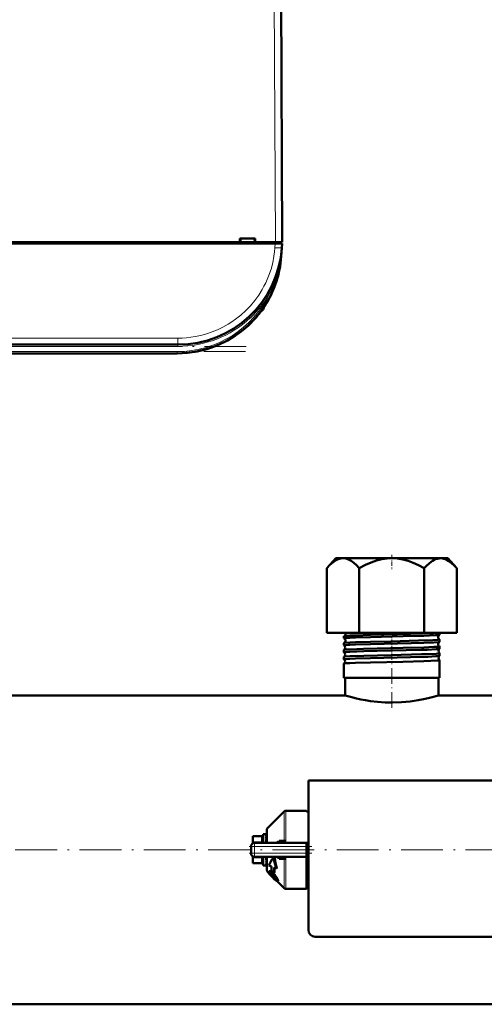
# Model space of a CAD drawing. Extents: x -1595 to 1972, y -1677 to 643.
# Tile 5 of 53: x 45 to 178, y -1622 to -1339. Entities that reach past the tile are written whole.
import ezdxf

# ---------------------------------------------------------------- set-up
doc = ezdxf.new("R2010")
doc.units = 0
doc.linetypes.add('DASHDOT', pattern=[18.5, 12, -3, 0.5, -3])

msp = doc.modelspace()

# ---------------------------------------------------------------- linework, layer by layer
at = {"color": 7, "lineweight": 18}
for p, q in [((117.64, -1320.52), (118.07, -1402.57)), ((117.96, -1404.17), (118.04, -1402.97)), ((118.07, -1402.57), (118.07, -1402.97)), ((119.95, -1404.28), (119.95, -1404.17)), ((119.73, -1406.66), (119.78, -1406.67)), ((116.22, -1417), (116.09, -1416.94)), ((116.53, -1417.17), (116.22, -1417)), ((114.71, -1421.37), (114.71, -1421.65)), ((90.03, -1430.21), (-106.9, -1430.21)), ((90.03, -1430.21), (90.03, -1432.07)), ((90.03, -1432.57), (-106.9, -1432.57)), ((90.03, -1432.57), (90.03, -1432.07)), ((89.85, -1434.07), (-106.72, -1434.07)), ((89.85, -1434.07), (89.85, -1434.57)), ((120.61, -1574.85), (120.61, -1566.39)), ((121.1, -1566.19), (121.1, -1574.8)), ((115.77, -1571.23), (115.77, -1575.44)), ((114.07, -1573.68), (111.57, -1573.68)), ((111.57, -1575.13), (114.07, -1575.13)), ((114.07, -1573.55), (114.07, -1573.68)), ((114.07, -1575.13), (114.07, -1573.68)), ((114.07, -1575.13), (114.07, -1575.44)), ((112.07, -1576.44), (111.07, -1576.44)), ((112.07, -1576.44), (112.07, -1575.44)), ((112.07, -1576.44), (112.07, -1578.44)), ((127.07, -1576.44), (112.07, -1576.44)), ((112.07, -1578.44), (111.07, -1578.44)), ((114.07, -1579.75), (111.57, -1579.75)), ((112.07, -1578.44), (127.07, -1578.44)), ((112.07, -1579.44), (112.07, -1578.44)), ((114.07, -1579.44), (114.07, -1579.75)), ((114.07, -1581.19), (114.07, -1579.75)), ((115.77, -1583.65), (115.77, -1579.44)), ((120.61, -1588.48), (120.61, -1580.02)), ((121.1, -1580.07), (121.1, -1588.69)), ((111.57, -1581.19), (114.07, -1581.19)), ((114.07, -1581.19), (114.07, -1581.32)), ((116.53, -1583.59), (116.38, -1583.74)), ((116.53, -1584.11), (116.44, -1584.2)), ((116.72, -1584.32), (116.57, -1584.46)), ((117.03, -1584.7), (116.88, -1584.85)), ((117.29, -1584.08), (117.14, -1584.23)), ((117.47, -1585.17), (117.33, -1585.32)), ((117.9, -1585.59), (117.76, -1585.73)), ((118.07, -1584.89), (117.92, -1585.05)), ((118.36, -1586.02), (118.25, -1586.13)), ((118.62, -1585.69), (118.47, -1585.84)), ((118.85, -1586.23), (118.7, -1586.38))]:
    msp.add_line(p, q, dxfattribs=at)
at = {"color": 7, "lineweight": 50}
for p, q in [((120.07, -1402.57), (119.64, -1320.52)), ((119.95, -1381.07), (119.95, -1380.52)), ((107.86, -1402.57), (107.86, -1401.57)), ((107.86, -1401.57), (112.27, -1401.57)), ((108.07, -1401.57), (108, -1402.57)), ((112.07, -1401.57), (112.13, -1402.57)), ((112.27, -1401.57), (112.27, -1402.57)), ((118.04, -1402.97), (-134.91, -1402.97)), ((-0.73, -1402.57), (107.86, -1402.57)), ((107.86, -1402.57), (108, -1402.57)), ((107.92, -1402.57), (112.22, -1402.57)), ((112.13, -1402.57), (112.27, -1402.57)), ((112.27, -1402.57), (118.07, -1402.57)), ((120.04, -1402.97), (118.04, -1402.97)), ((119.77, -1402.97), (119.77, -1402.57)), ((119.95, -1404.17), (119.78, -1406.67)), ((120.04, -1402.97), (119.95, -1404.17)), ((119.62, -1406.98), (119.62, -1406.99)), ((119.62, -1406.99), (119.62, -1407)), ((119.67, -1406.66), (119.68, -1406.61)), ((119.73, -1406.66), (119.68, -1407.03)), ((119.73, -1406.66), (119.69, -1407.04)), ((111.9, -1424.91), (112.11, -1424.69)), ((111.9, -1424.91), (111.91, -1424.91)), ((111.93, -1424.89), (111.91, -1424.91)), ((111.91, -1424.9), (111.91, -1424.91)), ((111.91, -1424.91), (111.91, -1424.91)), ((111.94, -1424.87), (111.94, -1424.88)), ((112.21, -1424.58), (112.07, -1424.73)), ((112.22, -1424.56), (112.08, -1424.73)), ((112.08, -1424.72), (112.15, -1424.65)), ((112.58, -1424.15), (112.56, -1424.18)), ((112.87, -1423.81), (112.6, -1424.13)), ((112.91, -1423.77), (112.61, -1424.12)), ((90.03, -1432.07), (-106.9, -1432.07)), ((89.85, -1434.57), (-106.72, -1434.57)), ((135.44, -1493.49), (132.88, -1496.35)), ((165.72, -1493.49), (135.44, -1493.49)), ((167.69, -1493.49), (165.72, -1493.49)), ((167.69, -1493.49), (170.25, -1496.35)), ((132.88, -1514.99), (132.88, -1496.35)), ((142.22, -1514.99), (142.22, -1496.35)), ((160.91, -1514.99), (160.91, -1496.35)), ((170.25, -1514.99), (170.25, -1496.35)), ((132.88, -1514.99), (142.22, -1514.99)), ((142.22, -1514.99), (160.91, -1514.99)), ((160.91, -1514.99), (170.25, -1514.99)), ((165.32, -1515.57), (165.32, -1514.99)), ((137.81, -1516.57), (137.81, -1515.94)), ((137.81, -1518.59), (137.81, -1517.92)), ((165.32, -1517.58), (165.32, -1516.93)), ((137.81, -1520.61), (137.81, -1519.91)), ((165.32, -1519.6), (165.32, -1518.92)), ((165.32, -1521.62), (165.32, -1520.9)), ((137.81, -1522.64), (137.81, -1521.89)), ((137.81, -1527.99), (137.81, -1523.86)), ((165.32, -1527.99), (165.32, -1522.87)), ((139.49, -1527.99), (137.81, -1527.99)), ((138.12, -1532.99), (138.12, -1527.99)), ((165.32, -1527.99), (139.49, -1527.99)), ((165.02, -1532.99), (165.02, -1527.99)), ((138.12, -1532.99), (21.72, -1532.99)), ((281.42, -1532.99), (165.02, -1532.99)), ((127.57, -1557.44), (127.56, -1600.44)), ((211.57, -1557.44), (127.57, -1557.44)), ((115.77, -1571.23), (120.61, -1566.39)), ((121.1, -1566.19), (127.07, -1566.19)), ((127.07, -1566.37), (127.07, -1566.19)), ((127.57, -1566.37), (127.07, -1566.37)), ((115.57, -1575.44), (115.57, -1571.72)), ((111.57, -1573.55), (111.57, -1573.68)), ((114.07, -1573.55), (111.57, -1573.55)), ((111.57, -1575.13), (111.57, -1573.68)), ((111.57, -1575.13), (111.57, -1575.57)), ((114.57, -1572.94), (114.57, -1575.44)), ((115.39, -1572.94), (114.57, -1572.94)), ((115.39, -1572.94), (115.39, -1572.94)), ((115.57, -1572.94), (115.39, -1572.94)), ((115.57, -1573.09), (115.39, -1573.09)), ((115.57, -1573.51), (115.39, -1573.51)), ((115.57, -1574.18), (115.39, -1574.18)), ((115.57, -1575.05), (115.39, -1575.05)), ((115.51, -1575.44), (115.57, -1575.16)), ((115.57, -1574.59), (115.54, -1575.05)), ((115.57, -1573.9), (115.55, -1574.18)), ((115.55, -1574.83), (115.57, -1574.89)), ((115.57, -1573.98), (115.56, -1574.18)), ((115.56, -1574.03), (115.57, -1574.05)), ((119.2, -1574.87), (120.61, -1574.85)), ((111.07, -1578.44), (111.07, -1576.44)), ((111.21, -1575.91), (111.23, -1575.89)), ((112.07, -1575.44), (127.07, -1575.44)), ((115.57, -1575.37), (115.56, -1575.44)), ((119.4, -1575.44), (119.38, -1575.44)), ((127.07, -1575.44), (127.07, -1576.44)), ((127.07, -1575.44), (127.57, -1575.44)), ((127.07, -1576.44), (127.07, -1578.44)), ((111.21, -1578.96), (111.22, -1578.97)), ((111.57, -1579.38), (111.57, -1579.3)), ((111.57, -1579.75), (111.57, -1579.38)), ((111.57, -1581.19), (111.57, -1579.75)), ((112.07, -1579.44), (127.07, -1579.44)), ((114.57, -1579.44), (114.57, -1579.69)), ((114.57, -1579.69), (114.57, -1581.94)), ((115.57, -1580.33), (115.39, -1580.33)), ((115.53, -1579.69), (115.57, -1579.5)), ((115.57, -1580.04), (115.53, -1579.65)), ((115.57, -1579.92), (115.55, -1579.59)), ((115.57, -1580.71), (115.55, -1580.48)), ((115.57, -1580.61), (115.56, -1580.46)), ((115.57, -1583.15), (115.57, -1579.44)), ((117.88, -1579.68), (117.64, -1579.44)), ((120.61, -1580.02), (119.2, -1580.01)), ((119.41, -1579.44), (119.38, -1579.44)), ((120.61, -1580.02), (120.61, -1579.98)), ((127.07, -1578.44), (127.07, -1579.44)), ((127.07, -1588.69), (127.07, -1579.44)), ((111.57, -1581.19), (111.57, -1581.32)), ((114.07, -1581.32), (111.57, -1581.32)), ((115.49, -1581.94), (114.57, -1581.94)), ((115.57, -1581.1), (115.39, -1581.1)), ((115.57, -1581.63), (115.39, -1581.63)), ((115.57, -1581.91), (115.39, -1581.91)), ((116.16, -1584.04), (115.77, -1583.65)), ((116.3, -1583.61), (116.15, -1583.76)), ((116.97, -1582.27), (116.17, -1581.96)), ((117.69, -1584.05), (116.97, -1583.54)), ((117.7, -1582.54), (118.35, -1582.78)), ((118.53, -1582.6), (118.35, -1582.78)), ((116.57, -1584.46), (116.44, -1584.2)), ((116.46, -1584.48), (116.44, -1584.5)), ((116.46, -1584.49), (116.44, -1584.5)), ((117.35, -1585.34), (117.33, -1585.32)), ((117.47, -1585.17), (117.49, -1585.19)), ((117.85, -1583.89), (117.69, -1584.05)), ((118.25, -1586.13), (117.76, -1585.73)), ((117.9, -1585.59), (118.33, -1585.95)), ((120.61, -1588.48), (118.64, -1586.52)), ((118.83, -1586.36), (118.68, -1586.5)), ((127.07, -1585.96), (127.07, -1586.19)), ((127.54, -1585.96), (127.07, -1585.96)), ((121.1, -1588.69), (127.07, -1588.69)), ((127.56, -1588.51), (127.07, -1588.51)), ((129.56, -1602.44), (209.56, -1602.44)), ((487.57, -1621.89), (-184.43, -1621.89))]:
    msp.add_line(p, q, dxfattribs=at)
at = {"color": 7, "linetype": 'DASHDOT', "lineweight": 18, "ltscale": 0.012015}
msp.add_line((118.07, -1402.53), (118.07, -1403.02), dxfattribs=at)
at = {"color": 7, "linetype": 'DASHDOT', "lineweight": 18}
for p, q in [((109.72, -1432.57), (-126.59, -1432.57)), ((109.51, -1434.07), (-126.38, -1434.07)), ((554.77, -1577.44), (-251.63, -1577.44))]:
    msp.add_line(p, q, dxfattribs=at)
at = {"color": 7, "linetype": 'DASHDOT', "lineweight": 18, "ltscale": 0.103622}
msp.add_line((151.57, -1492.55), (151.57, -1496.7), dxfattribs=at)
at = {"color": 7, "linetype": 'DASHDOT', "lineweight": 18, "ltscale": 0.042801}
msp.add_line((151.57, -1516.56), (151.57, -1514.84), dxfattribs=at)
at = {"color": 7, "linetype": 'DASHDOT', "lineweight": 18, "ltscale": 0.04545}
msp.add_line((151.57, -1518.58), (151.57, -1516.77), dxfattribs=at)
at = {"color": 7, "linetype": 'DASHDOT', "lineweight": 18, "ltscale": 0.046515}
msp.add_line((151.57, -1520.61), (151.57, -1518.75), dxfattribs=at)
at = {"color": 7, "linetype": 'DASHDOT', "lineweight": 18, "ltscale": 0.047739}
msp.add_line((151.57, -1522.63), (151.57, -1520.72), dxfattribs=at)
at = {"color": 7, "linetype": 'DASHDOT', "lineweight": 18, "ltscale": 0.373285}
msp.add_line((151.57, -1536.55), (151.57, -1521.62), dxfattribs=at)
at = {"color": 7, "linetype": 'DASHDOT', "lineweight": 18, "ltscale": 0.45}
msp.add_line((110.57, -1576.44), (128.57, -1576.44), dxfattribs=at)
at = {"color": 7, "linetype": 'DASHDOT', "lineweight": 18, "ltscale": 0.060016}
msp.add_line((112.07, -1576.24), (112.07, -1578.64), dxfattribs=at)
at = {"color": 7, "linetype": 'DASHDOT', "lineweight": 18, "ltscale": 0.450015}
msp.add_line((128.57, -1578.44), (110.56, -1578.44), dxfattribs=at)
at = {"color": 7, "lineweight": 18}
for points in [[(90.03, -1430.21), (91.26, -1430.19), (92.53, -1430.1), (93.77, -1429.96), (95.03, -1429.76), (96.64, -1429.42), (98.28, -1428.97), (99.92, -1428.41), (101.46, -1427.77), (102.98, -1427.04), (104.49, -1426.19), (105.57, -1425.5), (106.63, -1424.76), (108.13, -1423.57), (109.55, -1422.28), (110.9, -1420.87), (112.15, -1419.38), (113.28, -1417.82), (114.28, -1416.21), (114.8, -1415.26), (115.29, -1414.29), (115.73, -1413.31), (116.14, -1412.33), (116.82, -1410.36), (117.32, -1408.49), (117.67, -1406.65), (117.85, -1405.39), (117.96, -1404.17)], [(119.68, -1407.03), (119.41, -1408.8), (119.03, -1410.54), (118.55, -1412.25), (117.85, -1414.27), (117.23, -1415.74), (116.53, -1417.16)], [(118.24, -1575.44), (118.49, -1575.16), (118.8, -1574.97), (119, -1574.9), (119.2, -1574.87)], [(120.87, -1575.44), (121.01, -1575.21), (121.09, -1574.94), (121.1, -1574.8)], [(119.2, -1580.01), (118.94, -1579.96), (118.69, -1579.85), (118.45, -1579.67), (118.24, -1579.44)], [(120.61, -1579.98), (120.58, -1579.87), (120.48, -1579.73)]]:
    msp.add_lwpolyline(points, dxfattribs=at)
at = {"color": 7, "lineweight": 50}
for points in [[(132.88, -1496.35), (133.76, -1495.44), (134.59, -1494.73), (135.36, -1494.2), (136.1, -1493.83), (136.86, -1493.61), (137.61, -1493.55), (138.36, -1493.64), (139.12, -1493.88), (139.91, -1494.3), (140.63, -1494.82), (141.4, -1495.5), (142.22, -1496.35)], [(142.22, -1496.35), (143.99, -1495.44), (145.63, -1494.73), (147.18, -1494.2), (148.67, -1493.83), (150.19, -1493.61), (151.68, -1493.55), (153.18, -1493.64), (154.7, -1493.88), (156.27, -1494.3), (157.73, -1494.82), (159.26, -1495.5), (160.91, -1496.35)], [(165.77, -1493.55), (165.23, -1493.56), (164.69, -1493.66), (164.14, -1493.83), (163.72, -1494.02), (163.29, -1494.26), (162.4, -1494.9), (161.44, -1495.78), (160.91, -1496.35)], [(165.77, -1493.55), (166.49, -1493.66), (167.22, -1493.92), (167.98, -1494.33), (168.77, -1494.91), (169.61, -1495.68), (170.25, -1496.35)], [(137.83, -1515.92), (137.88, -1515.91), (138.1, -1515.88), (139.49, -1515.78)], [(139.49, -1515.78), (141.14, -1515.72), (145.46, -1515.59), (156.94, -1515.32), (160.55, -1515.22), (163.58, -1515.11), (164.88, -1515.03), (165.21, -1514.99)], [(139.49, -1516.41), (141.14, -1516.35), (145.46, -1516.22), (154.85, -1515.99), (160.76, -1515.84), (164.09, -1515.7), (165.02, -1515.63), (165.25, -1515.6), (165.31, -1515.58)], [(137.81, -1516.57), (137.81, -1516.57), (137.81, -1516.57), (137.81, -1516.56), (137.83, -1516.56), (138, -1516.52), (138.35, -1516.48), (139.49, -1516.41)], [(137.81, -1518.59), (137.81, -1518.59), (137.81, -1518.59), (137.81, -1518.58), (137.83, -1518.57), (138.04, -1518.53), (139.06, -1518.45), (139.49, -1518.43)], [(137.82, -1517.91), (137.87, -1517.89), (138.08, -1517.86), (139.49, -1517.77)], [(139.49, -1517.77), (141.15, -1517.7), (145.48, -1517.57), (151.25, -1517.44), (159.23, -1517.24), (163.39, -1517.1), (164.71, -1517.03), (165.26, -1516.96), (165.3, -1516.95), (165.32, -1516.94), (165.32, -1516.94), (165.32, -1516.94), (165.32, -1516.93)], [(139.49, -1518.43), (141.14, -1518.36), (145.46, -1518.24), (157.14, -1517.95), (160.78, -1517.85), (163.7, -1517.74), (165.04, -1517.65), (165.26, -1517.61), (165.31, -1517.6)], [(137.81, -1520.61), (137.81, -1520.61), (137.81, -1520.61), (137.81, -1520.6), (137.83, -1520.59), (138, -1520.56), (138.35, -1520.52), (139.49, -1520.45)], [(137.82, -1519.89), (137.88, -1519.87), (138.16, -1519.83), (139.49, -1519.75)], [(139.49, -1519.75), (143.44, -1519.61), (151.2, -1519.42), (154.82, -1519.34), (160.8, -1519.18), (163.67, -1519.07), (165.04, -1518.98), (165.28, -1518.94), (165.32, -1518.93), (165.32, -1518.92), (165.32, -1518.92)], [(139.49, -1520.45), (143.5, -1520.31), (151.32, -1520.11), (160.09, -1519.89), (161.76, -1519.84), (164.32, -1519.73), (165.05, -1519.67), (165.27, -1519.63), (165.31, -1519.62)], [(139.49, -1521.73), (143.49, -1521.59), (151.39, -1521.4), (160.15, -1521.18), (161.82, -1521.13), (164.35, -1521.02), (165.06, -1520.96), (165.3, -1520.92), (165.32, -1520.91), (165.32, -1520.9), (165.32, -1520.9), (165.32, -1520.9)], [(137.81, -1522.64), (137.81, -1522.63), (137.81, -1522.63), (137.81, -1522.63), (137.83, -1522.62), (138, -1522.58), (138.35, -1522.55), (139.49, -1522.48)], [(137.81, -1523.85), (137.82, -1523.85), (137.86, -1523.84), (138.4, -1523.77), (139.49, -1523.71)], [(137.82, -1521.87), (137.86, -1521.86), (138.06, -1521.82), (139.49, -1521.73)], [(139.49, -1522.48), (141.15, -1522.41), (145.48, -1522.28), (156.93, -1522), (161.92, -1521.86), (164.22, -1521.75), (165.15, -1521.68), (165.28, -1521.65), (165.32, -1521.64)], [(139.49, -1523.71), (141.15, -1523.64), (145.48, -1523.51), (154.7, -1523.3), (160.75, -1523.14), (162.82, -1523.07), (164.67, -1522.97), (165.25, -1522.91), (165.3, -1522.89), (165.32, -1522.89), (165.32, -1522.88), (165.32, -1522.88), (165.32, -1522.87)], [(165.02, -1532.99), (163.19, -1533.5), (162.02, -1533.8), (160.65, -1534.11), (159.12, -1534.4), (156.8, -1534.75), (154.33, -1534.98), (151.78, -1535.07), (149.61, -1535.03), (147.48, -1534.87), (145.44, -1534.63), (143.99, -1534.4), (142.63, -1534.14), (141.02, -1533.78), (140.09, -1533.54), (138.12, -1532.99)], [(119.2, -1574.87), (119.16, -1575.04), (119.08, -1575.2), (118.98, -1575.33), (118.84, -1575.41), (118.72, -1575.44)], [(120.61, -1574.85), (120.61, -1574.91), (120.58, -1575.02), (120.5, -1575.12), (120.39, -1575.21), (120.12, -1575.33), (119.89, -1575.39), (119.4, -1575.44)], [(117.62, -1579.44), (117.74, -1580.58), (117.99, -1581.7), (118.35, -1582.78)], [(117.88, -1579.68), (118, -1580.68), (118.22, -1581.65), (118.53, -1582.6)], [(119.2, -1580.01), (119.16, -1579.83), (119.08, -1579.67), (118.98, -1579.54), (118.84, -1579.46), (118.72, -1579.44)], [(115.8, -1583.67), (115.88, -1583.86), (116.07, -1584.1), (116.44, -1584.5)], [(116.12, -1583.9), (116.13, -1583.79), (116.15, -1583.76)], [(116.15, -1583.76), (116.19, -1583.73), (116.32, -1583.73), (116.38, -1583.74)], [(116.3, -1583.61), (116.35, -1583.58), (116.4, -1583.57), (116.53, -1583.59)], [(116.38, -1583.74), (116.72, -1583.9), (117.14, -1584.23)], [(116.53, -1583.59), (116.8, -1583.7), (117.11, -1583.92), (117.29, -1584.08)], [(116.63, -1584.68), (116.33, -1584.31), (116.15, -1584.02), (116.12, -1583.9)], [(116.46, -1584.12), (116.49, -1584.11), (116.52, -1584.11), (116.6, -1584.13)], [(116.6, -1584.13), (116.74, -1584.19), (116.97, -1584.36), (117.12, -1584.49)], [(117.87, -1585.94), (117.22, -1585.3), (116.63, -1584.68)], [(118.37, -1586.16), (118.36, -1586.16), (118.35, -1586.17), (118.32, -1586.17), (118.25, -1586.13)], [(118.64, -1586.52), (118.56, -1586.5), (118.35, -1586.36)], [(118.47, -1585.84), (118.61, -1586.12), (118.7, -1586.38)], [(118.62, -1585.69), (118.8, -1586.06), (118.85, -1586.23)], [(118.7, -1586.38), (118.7, -1586.45), (118.7, -1586.47), (118.68, -1586.5)], [(118.85, -1586.23), (118.85, -1586.31), (118.84, -1586.35), (118.83, -1586.36)]]:
    msp.add_lwpolyline(points, dxfattribs=at)
for centre, radius, start, end in [((117.96, -1381.57), 2, 0.3, 0.8423), ((90.03, -1402.07), 30, 270, 356), ((89.85, -1404.57), 30, 270, 356), ((119.76, -1406.57), 0.0872, 210.963, 254.4077), ((89.85, -1404.57), 30, 270, 346.5066), ((90.03, -1402.07), 30, 336.0228, 341.4432), ((89.85, -1404.57), 30, 326.3789, 338.6162), ((90.15, -1402.14), 29.86, 330.2994, 333.6542), ((113.46, -1421.27), 1.3, 290.0791, 343.3985), ((113.46, -1421.27), 1.3, 290.0783, 343.3985), ((106.08, -1419.07), 9, 343.3984, 346.4437), ((106.08, -1419.07), 9, 343.3984, 346.444), ((89.85, -1404.57), 30, 317.7896, 319.4459), ((90.13, -1404.81), 29.63, 318.847, 319.971), ((90.24, -1404.91), 29.49, 318.9322, 320.0996), ((89.85, -1404.57), 30, 320.0609, 323.3274), ((137.53, -1515.25), 0.734, 293.882, 1.2991), ((137.52, -1515.25), 0.742, 1.0337, 20.6854), ((165.62, -1516.25), 0.734, 115.2193, 178.4369), ((165.3, -1515.56), 0.0253, 282.0505, 339.617), ((137.83, -1515.95), 0.0275, 100.1025, 157.4393), ((137.83, -1516.57), 0.0228, 198.2364, 255.9713), ((137.83, -1517.93), 0.0223, 103.9259, 161.4897), ((137.82, -1518.59), 0.0192, 194.8125, 251.7203), ((137.49, -1517.25), 0.735, 0.8409, 63.4363), ((137.49, -1517.25), 0.735, 296.5402, 1.2418), ((137.46, -1519.25), 0.736, 0.8882, 60.6145), ((165.62, -1516.25), 0.735, 177.9935, 244.8014), ((165.66, -1518.25), 0.735, 117.9529, 178.3925), ((165.66, -1518.25), 0.736, 178.0437, 242.0634), ((165.3, -1516.94), 0.0246, 20.4216, 77.9906), ((165.3, -1517.58), 0.0209, 286.0976, 343.4988), ((137.82, -1519.91), 0.0186, 108.1404, 164.9916), ((137.82, -1520.61), 0.0165, 191.9035, 247.4548), ((137.46, -1519.25), 0.736, 299.3516, 1.2089), ((137.42, -1521.25), 0.737, 0.9273, 57.6413), ((137.42, -1521.25), 0.738, 302.3238, 1.1689), ((165.69, -1520.25), 0.737, 178.0896, 239.1594), ((165.69, -1520.25), 0.737, 120.8491, 178.3603), ((165.31, -1518.92), 0.0202, 16.6342, 73.9397), ((165.31, -1519.6), 0.0177, 290.3516, 346.673), ((165.31, -1520.9), 0.0171, 13.4077, 69.6971), ((137.82, -1521.89), 0.0158, 112.5136, 168.073), ((137.82, -1522.63), 0.0145, 189.3133, 242.8736), ((137.39, -1523.25), 0.738, 0.9482, 54.5414), ((137.38, -1523.25), 0.738, 305.4326, 1.1357), ((137.82, -1523.86), 0.0138, 117.0359, 170.5143), ((165.73, -1522.25), 0.738, 123.884, 178.3248), ((165.73, -1522.25), 0.738, 178.1124, 236.129), ((165.31, -1521.62), 0.0154, 294.8823, 349.4667), ((165.31, -1522.88), 0.0148, 10.6799, 65.3769), ((121.1, -1566.89), 0.7, 90, 135.0001), ((116.27, -1571.72), 0.7, 134.9999, 180), ((114.07, -1573.05), 0.5, 270, 0), ((117.4, -1574.18), 2.12, 149.937, 161.4377), ((123.12, -1576.1), 7.97, 161.514, 166.0431), ((136.18, -1579.31), 21.23, 166.2469, 168.4153), ((112.07, -1576.44), 1, 90, 180), ((112.07, -1576.44), 1.01, 166.244, 179.8165), ((112.07, -1578.44), 1, 180, 270), ((88.97, -1574.31), 27.1, 347.1687, 348.5557), ((104.52, -1577.88), 11.33, 343.5128, 347.0112), ((119.38, -1582.47), 3.03, 82.3564, 89.3919), ((119.53, -1581.35), 1.9, 70.7218, 82.4764), ((119.85, -1580.49), 0.984, 50.4733, 72.0027), ((114.07, -1581.82), 0.5, 360, 90), ((112.22, -1580.17), 3.49, 335.1832, 343.3292), ((115.49, -1581.78), 0.155, 270.6792, 298.2527), ((116.27, -1583.15), 0.7, 180, 225), ((143.15, -1582.84), 26.18, 178.7392, 181.523), ((145.76, -1583.56), 28.08, 177.9317, 181.0127), ((145.67, -1583.72), 27.82, 177.7164, 180.3616), ((116.52, -1584.17), 0.0844, 142.2281, 195.7671), ((119.96, -1582.03), 4.18, 215.657, 222.4501), ((117.51, -1583.74), 0.981, 203.2204, 215.8096), ((120.08, -1581.92), 4.13, 215.4797, 222.3545), ((125.16, -1577.41), 11.13, 221.9286, 225.2511), ((125.25, -1577.33), 11.04, 221.8785, 225.2264), ((112.75, -1589.32), 6.52, 42.4528, 47.9041), ((112.2, -1589.73), 7.39, 39.3275, 48.0594), ((112.48, -1589.44), 7.21, 39.1321, 48.0819), ((128.55, -1574.14), 15.84, 224.9939, 227.0554), ((128.5, -1574.19), 15.56, 224.9836, 227.0806), ((112.14, -1589.99), 7.42, 39.484, 43.089), ((113.55, -1588.84), 5.6, 35.2108, 39.5692), ((122.75, -1580.88), 7.03, 226.012, 231.2417), ((113.71, -1588.58), 5.5, 29.9208, 40.0187), ((113.91, -1588.37), 5.42, 29.6206, 39.8675), ((115.94, -1587.19), 2.7, 28.5022, 35.6368), ((117.66, -1586.27), 0.739, 13.9092, 29.7326), ((118.3, -1586.12), 0.0808, 328.1442, 19.7741), ((118.64, -1586.46), 0.0613, 264.0848, 312.0786), ((126.57, -1586.19), 1, 1.0945, 60.0009), ((121.1, -1587.99), 0.7, 224.9999, 270), ((129.56, -1600.44), 2, 179.9994, 269.9994)]:
    msp.add_arc(centre, radius, start, end, dxfattribs=at)
at = {"color": 7, "lineweight": 18}
for centre, radius, start, end in [((59.22, -1399.92), 60.89, 353.6418, 356.0008), ((89.85, -1404.57), 29.5, 270, 334.723), ((90.03, -1402.09), 30.49, 312.9537, 330.3448), ((90.03, -1402.08), 30.49, 269.9925, 312.9526), ((120.04, -1580.1), 1.07, 20.5241, 38.5885), ((120.13, -1580.07), 0.975, 359.9298, 20.3824), ((128.39, -1589.78), 5.04, 99.4185, 105.2335)]:
    msp.add_arc(centre, radius, start, end, dxfattribs=at)
for centre, major_axis, ratio, start_param, end_param in [((117.96, -1404.03), (2, -0.14), 0.069587, 4.717255, 6.283185), ((114.07, -1573.25), (0.5, 0), 0.866025, 4.712389, 6.283185), ((114.07, -1574.69), (0.5, 0), 0.866025, 4.712389, 6.283185), ((114.07, -1580.18), (0.5, 0), 0.866025, 0, 1.570796), ((114.07, -1581.62), (0.5, 0), 0.866025, 0, 1.570796), ((126.57, -1586.13), (1, 0), 0.993448, 0.019286, 1.047213)]:
    msp.add_ellipse(centre, major_axis=major_axis, ratio=ratio, start_param=start_param, end_param=end_param, dxfattribs=at)
at = {"color": 7, "lineweight": 50}
for centre, major_axis, ratio, start_param, end_param in [((118.07, -1402.59), (2, 0.01), 0.005236, 0, 1.570769), ((120.15, -1407.07), (0.524, -0.085), 0.13753, 3.147561, 3.660275), ((120.11, -1407.07), (0.494, -0.081), 0.135092, 3.138656, 3.687944), ((120.17, -1406.7), (0.494, -0.076), 0.164348, 3.1416, 3.606569), ((115.48, -1576.25), (-0.12, -3.31), 0.202133, 3.189895, 3.45), ((121.1, -1574.97), (0.7, 0), 0.234012, 1.570796, 2.356196), ((264.14, -1449.2), (148.2, 134.83), 0.055003, 2.933543, 3.01653), ((121.1, -1579.91), (-0.7, 0), 0.234017, 0.785397, 1.570796), ((115.48, -1578.61), (-0.19, -3.33), 0.196372, 0.14867, 0.408775)]:
    msp.add_ellipse(centre, major_axis=major_axis, ratio=ratio, start_param=start_param, end_param=end_param, dxfattribs=at)

doc.saveas('drawing.dxf')
